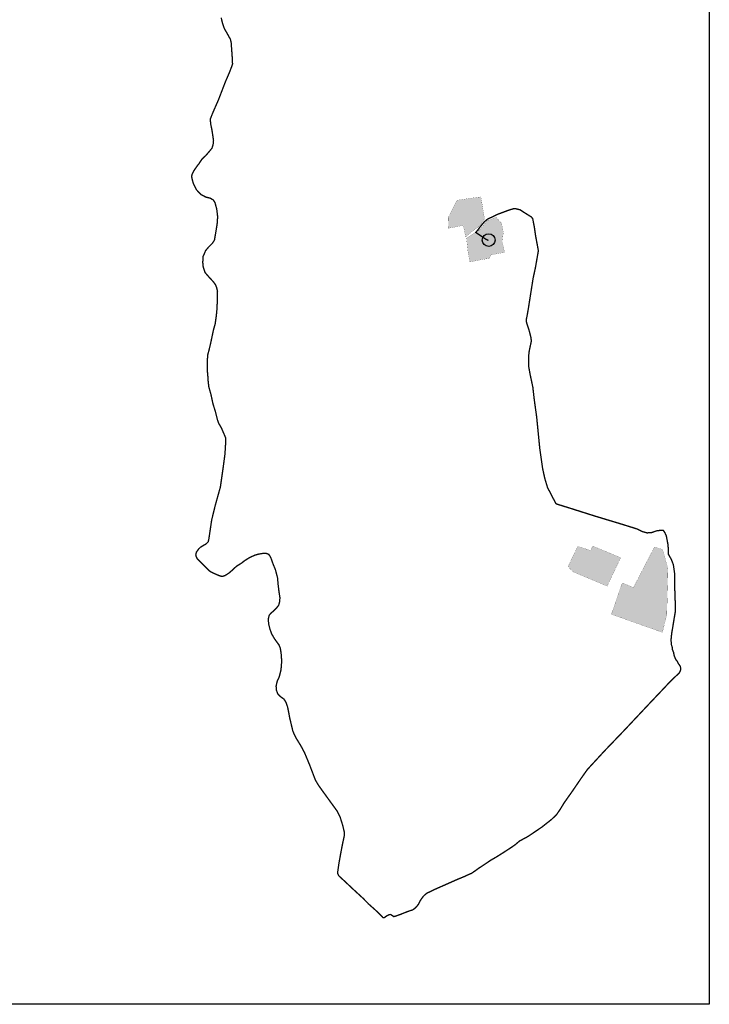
# Model space of a CAD drawing. Header units: metres. Extents: x 765762 to 778382, y 8991640 to 9008294.
# Tile 27 of 33: x 770893 to 776024, y 8991789 to 8999110. Entities that reach past the tile are written whole.
import ezdxf

# ---------------------------------------------------------------- set-up
doc = ezdxf.new("R2010")
doc.units = ezdxf.units.M
doc.linetypes.add('DASHED', pattern=[0.75, 0.5, -0.25])
for name, color, linetype in [('DESBROCE A2_T1', 200, 'Continuous'), ('P_GRILLA_LINEA', 8, 'Continuous'), ('Placemark', 7, 'Continuous'), ('T-ACUIFERO', 9, 'Continuous'), ('V-NODE-NGAS', 11, 'Continuous')]:
    doc.layers.add(name, color=color, linetype=linetype)

msp = doc.modelspace()

# ---------------------------------------------------------------- hatches: boundary and pattern name
at = {"layer": 'DESBROCE A2_T1'}
h = msp.add_hatch(color=10, dxfattribs=at)
h.dxf.hatch_style = 1
edge = h.paths.add_edge_path()
edge.add_arc((774382.197, 8997471.468), 47.314, 0, 360)
at = {"layer": 'T-ACUIFERO', "true_color": 0x158db2, "transparency": 33554554}
h = msp.add_hatch(color=134, dxfattribs=at)
h.dxf.hatch_style = 1
h.paths.add_polyline_path([(774217.208, 8997483.274), (774223.887, 8997423.808), (774228.517, 8997382.652), (774242.225, 8997308.441), (774339.473, 8997327.724), (774386.152, 8997334.881), (774398.714, 8997361.099), (774500.913, 8997379.769), (774483.07, 8997458.002), (774491.18, 8997529.383), (774478.405, 8997595.486), (774437.881, 8997641.363), (774368.582, 8997612.921), (774315.04, 8997547.788), (774267.896, 8997517.145)])
h.paths.add_polyline_path([(774210.616, 8997494.378), (774193.468, 8997580.501), (774083.299, 8997559.149), (774080.425, 8997637.802), (774120.123, 8997714.499), (774145.501, 8997767.173), (774249.918, 8997782.863), (774324.645, 8997792.595), (774351.168, 8997628.001), (774310.686, 8997573.424), (774255.18, 8997531.788)])
at = {"layer": 'T-ACUIFERO', "true_color": 0x9a9a93, "transparency": 33554554}
h = msp.add_hatch(color=252, dxfattribs=at)
h.dxf.hatch_style = 1
h.paths.add_polyline_path([(775364.707, 8995110), (775263.809, 8994898.159), (775007.569, 8995005.76), (774972.681, 8995044.908), (775044.66, 8995194.042), (775142.087, 8995163.756), (775155.874, 8995196.639)])
h.paths.add_polyline_path([(775676.517, 8995170.619), (775716.369, 8995025.712), (775707.492, 8994688.641), (775674.871, 8994554.338), (775295.025, 8994688.917), (775376.069, 8994922.993), (775459.098, 8994887.984), (775615.189, 8995189.114)])

# ---------------------------------------------------------------- linework, layer by layer
at = {"layer": 'DESBROCE A2_T1', "color": 10}
msp.add_circle((774382.197, 8997471.468), 47.314, dxfattribs=at)
at = {"layer": 'P_GRILLA_LINEA'}
msp.add_lwpolyline([(766343.791, 8991789.307), (766343.791, 9008185.864), (776023.791, 9008185.864), (776023.791, 8991789.307)], close=True, dxfattribs=at)
at = {"layer": 'Placemark', "color": 50, "linetype": 'DASHED', "ltscale": 5, "const_width": 10}
msp.add_lwpolyline([(774380.541, 8997468.742), (774358.032, 8997479.691), (774286.122, 8997528.102), (774301.964, 8997546.801), (774316.572, 8997567.024), (774348.237, 8997605.355), (774369.561, 8997624.019), (774382.924, 8997631.591), (774412.862, 8997645.171), (774450.034, 8997663.338), (774521.731, 8997690.126), (774548.094, 8997698.736), (774568.837, 8997704.854), (774585.743, 8997704.069), (774616.394, 8997696.079), (774641.765, 8997679.452), (774699.884, 8997642.932), (774709.718, 8997631.04), (774722.333, 8997565.632), (774731.309, 8997502.957), (774751.868, 8997392.657), (774747.913, 8997368.905), (774729.449, 8997263.471), (774713.056, 8997188.923), (774692.235, 8997057.05), (774678.535, 8996968.817), (774667.569, 8996905.921), (774661.358, 8996878.637), (774664.371, 8996855.651), (774683.417, 8996798.444), (774696.193, 8996748.051), (774699.763, 8996720.626), (774684.241, 8996648.907), (774678.567, 8996602.316), (774679.843, 8996530.923), (774691.703, 8996466.91), (774710.605, 8996378.38), (774721.113, 8996286.695), (774739.276, 8996155.741), (774762.174, 8995922.914), (774783.739, 8995771.745), (774799.75, 8995699.044), (774819.986, 8995631.388), (774850.228, 8995574.34), (774873.383, 8995528.769), (774884.098, 8995510.03), (774982.541, 8995479.552), (775170.526, 8995419.962), (775361.323, 8995362.351), (775483.493, 8995324.4), (775524.456, 8995304.387), (775560.622, 8995294.412), (775592.02, 8995295.826), (775631.041, 8995309.418), (775660.039, 8995313.336), (775681.88, 8995312.372), (775693.324, 8995295.169), (775703.587, 8995273.473), (775716.696, 8995204.338), (775719.16, 8995162.818), (775718.607, 8995137.037), (775740.733, 8995097.505), (775756.153, 8995058.1), (775766.168, 8994988.745), (775765.609, 8994908.98), (775769.402, 8994802.061), (775771.182, 8994734.972), (775769.918, 8994704.021), (775762.179, 8994658.037), (775751.434, 8994591.749), (775743.342, 8994545.422), (775740.835, 8994515.393), (775738.319, 8994497.383), (775740.275, 8994482.713), (775741.186, 8994465.035), (775747.654, 8994443.981), (775749.201, 8994426.324), (775757.959, 8994405.599), (775761.693, 8994384.315), (775766.53, 8994371.469), (775773.741, 8994353.79), (775783.42, 8994341.991), (775792.468, 8994323.874), (775801.908, 8994311.11), (775807.964, 8994301.361), (775810.348, 8994290.681), (775810.957, 8994277.999), (775805.859, 8994262.91), (775800.932, 8994253.858), (775791.37, 8994244.535), (775755.019, 8994210.804), (775722.097, 8994177.624), (775686.832, 8994139.964), (775577.859, 8994025.182), (775389.895, 8993825.182), (775244.097, 8993673.35), (775117.194, 8993535.752), (775070.292, 8993469.812), (775005.879, 8993375.312), (774945.225, 8993289.637), (774915.247, 8993240.759), (774887.676, 8993199.951), (774849.73, 8993163.593), (774777.718, 8993106.804), (774693.834, 8993050.053), (774672.954, 8993036.232), (774636.326, 8993016.563), (774611.07, 8993002.81), (774577.205, 8992973.868), (774541.311, 8992949.811), (774487.162, 8992914.537), (774441.792, 8992885.991), (774396.231, 8992859.699), (774352.361, 8992829.874), (774306.053, 8992799.418), (774278.613, 8992779.434), (774255.378, 8992763.839), (774223.596, 8992749.865), (774197.691, 8992737.785), (774153.401, 8992719.789), (774053.183, 8992675.387), (773977.336, 8992642.035), (773924.227, 8992616.268), (773906.759, 8992602.786), (773894.141, 8992589.99), (773879.261, 8992569.461), (773868.348, 8992551.282), (773858.536, 8992531.369), (773845.941, 8992516.195), (773831.633, 8992501.684), (773816.835, 8992491.524), (773792.182, 8992483.583), (773757.319, 8992470.505), (773726.299, 8992457.968), (773703.047, 8992449.751), (773687.928, 8992443.796), (773676.255, 8992441.656), (773669.046, 8992446.147), (773659.749, 8992452.927), (773649.541, 8992457.508), (773636.033, 8992453.406), (773625.676, 8992447.591), (773616.102, 8992441.713), (773611.118, 8992437.634), (773605.313, 8992432.772), (773600.168, 8992432.408), (773593.869, 8992435.52), (773586.967, 8992444.364), (773578.783, 8992452.6), (773563.523, 8992467.974), (773523.002, 8992504.926), (773489.631, 8992534.331), (773447.303, 8992577.81), (773380.862, 8992638.622), (773309.322, 8992705.932), (773267.403, 8992744.13), (773259.916, 8992759.391), (773258.683, 8992771.994), (773267.951, 8992836.788), (773281.83, 8992913.799), (773295.983, 8992986.894), (773307.694, 8993040.903), (773309.078, 8993066.075), (773296.142, 8993119.977), (773276.839, 8993181.705), (773254.816, 8993225.762), (773202.705, 8993297.544), (773154.193, 8993364.44), (773116.639, 8993416.752), (773093.468, 8993455.364), (773049.983, 8993569.369), (773012.308, 8993659.98), (772985.547, 8993710.131), (772949.724, 8993768.404), (772926.006, 8993817.685), (772902.067, 8993918.204), (772891.884, 8993972.455), (772885.903, 8994001.349), (772872.888, 8994037.207), (772858.807, 8994058.782), (772841.618, 8994070.734), (772826.925, 8994082.388), (772812.828, 8994098.096), (772803.113, 8994124.402), (772800.765, 8994154.843), (772808.662, 8994190.278), (772824.675, 8994225.683), (772832.613, 8994258.699), (772837.017, 8994274.949), (772842.362, 8994340.606), (772837.874, 8994401.054), (772831.547, 8994438.453), (772821.902, 8994461.586), (772799.469, 8994491.928), (772787.429, 8994509.251), (772767.885, 8994543.162), (772755.178, 8994577.853), (772745.293, 8994617.456), (772742.629, 8994649.309), (772745.055, 8994665.945), (772749.577, 8994682.132), (772765.186, 8994700.314), (772781.705, 8994713.309), (772803.528, 8994735.376), (772820.023, 8994757.004), (772826.566, 8994781.649), (772829.253, 8994811.415), (772821.848, 8994859.196), (772814.671, 8994918.584), (772811.891, 8994958.571), (772795.327, 8995021.432), (772778.409, 8995061.975), (772763.644, 8995103.709), (772756.423, 8995119.815), (772745.905, 8995134.577), (772730.332, 8995140.951), (772718.102, 8995142.954), (772699.987, 8995141.422), (772668.713, 8995135.892), (772640.349, 8995127.997), (772617.161, 8995116.788), (772595.416, 8995106.077), (772567.522, 8995088.125), (772540.722, 8995067.747), (772507.95, 8995047.558), (772489.514, 8995031.624), (772477.779, 8995019.55), (772465.219, 8995008.909), (772450.69, 8994996.472), (772434.562, 8994985.443), (772418.999, 8994976.367), (772405.378, 8994972.248), (772388.682, 8994972.553), (772367.691, 8994980.392), (772345.229, 8994990.261), (772316.576, 8995003.904), (772301.047, 8995014.202), (772281.234, 8995034.015), (772249.974, 8995065.566), (772232.695, 8995082.621), (772213.298, 8995102.886), (772206.228, 8995117.166), (772203.106, 8995130.194), (772207.787, 8995150.871), (772226.117, 8995176.534), (772238.112, 8995187.798), (772260.949, 8995201.461), (772277.924, 8995210.891), (772295.371, 8995227.958), (772300.828, 8995251.924), (772321.243, 8995389.549), (772347.28, 8995496.416), (772386.178, 8995635.694), (772405.087, 8995767.578), (772420.228, 8995880.323), (772426.053, 8995976.253), (772425.313, 8996001.18), (772413.012, 8996029.954), (772394.247, 8996073.248), (772372.754, 8996111.084), (772364.26, 8996134.992), (772348.698, 8996197.918), (772331.319, 8996252.092), (772315.726, 8996324.498), (772299.805, 8996380.872), (772294.868, 8996426.505), (772292.531, 8996464.003), (772289.078, 8996499.695), (772289.602, 8996545.207), (772290.219, 8996591.727), (772292.785, 8996621.112), (772300.649, 8996650.095), (772310.32, 8996689.878), (772318.859, 8996728.531), (772326.472, 8996764.908), (772334.807, 8996803.989), (772347.062, 8996847.223), (772355.437, 8996904.889), (772360.94, 8996960.886), (772364.324, 8997048.921), (772364.67, 8997091.676), (772357.204, 8997121.915), (772348.537, 8997140.96), (772332.632, 8997162.63), (772305.597, 8997191.721), (772272.103, 8997229.769), (772258.218, 8997272.631), (772255.231, 8997303.676), (772256.778, 8997347.714), (772265.889, 8997367.887), (772275.835, 8997392.358), (772297.981, 8997419.003), (772326.374, 8997447.138), (772341.958, 8997470.634), (772353.424, 8997538.37), (772361.864, 8997589.943), (772365.869, 8997644.687), (772358.754, 8997702.903), (772345.458, 8997751.068), (772332.922, 8997770.355), (772309.085, 8997783.245), (772278.28, 8997790.766), (772242.527, 8997808.859), (772209.125, 8997844.208), (772184.854, 8997892.033), (772176.847, 8997921.176), (772171.853, 8997944.881), (772176.945, 8997963.89), (772186.786, 8997983.542), (772212.109, 8998020.861), (772227.394, 8998040.079), (772247.892, 8998071.704), (772277.575, 8998099.954), (772302.655, 8998128.653), (772323.896, 8998155.166), (772331.809, 8998179.451), (772335.073, 8998212.193), (772323.667, 8998288.134), (772313.544, 8998336.863), (772311.292, 8998371.299), (772326.934, 8998411.333), (772345.827, 8998454.794), (772372.387, 8998515.264), (772397.341, 8998580.332), (772422.776, 8998646.614), (772453.952, 8998718.872), (772471.211, 8998763.684), (772476.553, 8998779.789), (772475.345, 8998814.885), (772469.322, 8998898.187), (772466.44, 8998938.6), (772461.057, 8998963.57), (772450.564, 8998982.484), (772432.593, 8999014.481), (772416.324, 8999042.551), (772407.708, 8999066.228), (772400.23, 8999089.763), (772392.055, 8999125.014)], dxfattribs=at)
at = {"layer": 'Placemark', "color": 30, "linetype": 'DASHED', "ltscale": 5, "const_width": 10}
msp.add_lwpolyline([(774380.541, 8997468.742), (774358.032, 8997479.691), (774286.122, 8997528.102), (774301.964, 8997546.801), (774316.572, 8997567.024), (774348.237, 8997605.355), (774369.561, 8997624.019), (774382.924, 8997631.591), (774412.862, 8997645.171), (774450.034, 8997663.338), (774521.731, 8997690.126), (774548.094, 8997698.736), (774568.837, 8997704.854), (774585.743, 8997704.069), (774616.394, 8997696.079), (774641.765, 8997679.452), (774699.884, 8997642.932), (774709.718, 8997631.04), (774722.333, 8997565.632), (774731.309, 8997502.957), (774751.868, 8997392.657), (774747.913, 8997368.905), (774729.449, 8997263.471), (774713.056, 8997188.923), (774692.235, 8997057.05), (774678.535, 8996968.817), (774667.569, 8996905.921), (774661.358, 8996878.637), (774664.371, 8996855.651), (774683.417, 8996798.444), (774696.193, 8996748.051), (774699.763, 8996720.626), (774684.241, 8996648.907), (774678.567, 8996602.316), (774679.843, 8996530.923), (774691.703, 8996466.91), (774710.605, 8996378.38), (774721.113, 8996286.695), (774739.276, 8996155.741), (774762.174, 8995922.914), (774783.739, 8995771.745), (774799.75, 8995699.044), (774819.986, 8995631.388), (774850.228, 8995574.34), (774873.383, 8995528.769), (774884.098, 8995510.03), (774982.541, 8995479.552), (775170.526, 8995419.962), (775361.323, 8995362.351), (775483.493, 8995324.4), (775524.456, 8995304.387), (775560.622, 8995294.412), (775592.02, 8995295.826), (775631.041, 8995309.418), (775660.039, 8995313.336), (775681.88, 8995312.372), (775693.324, 8995295.169), (775703.587, 8995273.473), (775716.696, 8995204.338), (775719.16, 8995162.818), (775718.607, 8995137.037), (775740.733, 8995097.505), (775756.153, 8995058.1), (775766.168, 8994988.745), (775765.609, 8994908.98), (775769.402, 8994802.061), (775771.182, 8994734.972), (775769.918, 8994704.021), (775762.179, 8994658.037), (775751.434, 8994591.749), (775743.342, 8994545.422), (775740.835, 8994515.393), (775738.319, 8994497.383), (775740.275, 8994482.713), (775741.186, 8994465.035), (775747.654, 8994443.981), (775749.201, 8994426.324), (775757.959, 8994405.599), (775761.693, 8994384.315), (775766.53, 8994371.469), (775773.741, 8994353.79), (775783.42, 8994341.991), (775792.468, 8994323.874), (775801.908, 8994311.11), (775807.964, 8994301.361), (775810.348, 8994290.681), (775810.957, 8994277.999), (775805.859, 8994262.91), (775800.932, 8994253.858), (775791.37, 8994244.535), (775755.019, 8994210.804), (775722.097, 8994177.624), (775686.832, 8994139.964), (775577.859, 8994025.182), (775389.895, 8993825.182), (775244.097, 8993673.35), (775117.194, 8993535.752), (775070.292, 8993469.812), (775005.879, 8993375.312), (774945.225, 8993289.637), (774915.247, 8993240.759), (774887.676, 8993199.951), (774849.73, 8993163.593), (774777.718, 8993106.804), (774693.834, 8993050.053), (774672.954, 8993036.232), (774636.326, 8993016.563), (774611.07, 8993002.81), (774577.205, 8992973.868), (774541.311, 8992949.811), (774487.162, 8992914.537), (774441.792, 8992885.991), (774396.231, 8992859.699), (774352.361, 8992829.874), (774306.053, 8992799.418), (774278.613, 8992779.434), (774255.378, 8992763.839), (774223.596, 8992749.865), (774197.691, 8992737.785), (774153.401, 8992719.789), (774053.183, 8992675.387), (773977.336, 8992642.035), (773924.227, 8992616.268), (773906.759, 8992602.786), (773894.141, 8992589.99), (773879.261, 8992569.461), (773868.348, 8992551.282), (773858.536, 8992531.369), (773845.941, 8992516.195), (773831.633, 8992501.684), (773816.835, 8992491.524), (773792.182, 8992483.583), (773757.319, 8992470.505), (773726.299, 8992457.968), (773703.047, 8992449.751), (773687.928, 8992443.796), (773676.255, 8992441.656), (773669.046, 8992446.147), (773659.749, 8992452.927), (773649.541, 8992457.508), (773636.033, 8992453.406), (773625.676, 8992447.591), (773616.102, 8992441.713), (773611.118, 8992437.634), (773605.313, 8992432.772), (773600.168, 8992432.408), (773593.869, 8992435.52), (773586.967, 8992444.364), (773578.783, 8992452.6), (773563.523, 8992467.974), (773523.002, 8992504.926), (773489.631, 8992534.331), (773447.303, 8992577.81), (773380.862, 8992638.622), (773309.322, 8992705.932), (773267.403, 8992744.13), (773259.916, 8992759.391), (773258.683, 8992771.994), (773267.951, 8992836.788), (773281.83, 8992913.799), (773295.983, 8992986.894), (773307.694, 8993040.903), (773309.078, 8993066.075), (773296.142, 8993119.977), (773276.839, 8993181.705), (773254.816, 8993225.762), (773202.705, 8993297.544), (773154.193, 8993364.44), (773116.639, 8993416.752), (773093.468, 8993455.364), (773049.983, 8993569.369), (773012.308, 8993659.98), (772985.547, 8993710.131), (772949.724, 8993768.404), (772926.006, 8993817.685), (772902.067, 8993918.204), (772891.884, 8993972.455), (772885.903, 8994001.349), (772872.888, 8994037.207), (772858.807, 8994058.782), (772841.618, 8994070.734), (772826.925, 8994082.388), (772812.828, 8994098.096), (772803.113, 8994124.402), (772800.765, 8994154.843), (772808.662, 8994190.278), (772824.675, 8994225.683), (772832.613, 8994258.699), (772837.017, 8994274.949), (772842.362, 8994340.606), (772837.874, 8994401.054), (772831.547, 8994438.453), (772821.902, 8994461.586), (772799.469, 8994491.928), (772787.429, 8994509.251), (772767.885, 8994543.162), (772755.178, 8994577.853), (772745.293, 8994617.456), (772742.629, 8994649.309), (772745.055, 8994665.945), (772749.577, 8994682.132), (772765.186, 8994700.314), (772781.705, 8994713.309), (772803.528, 8994735.376), (772820.023, 8994757.004), (772826.566, 8994781.649), (772829.253, 8994811.415), (772821.848, 8994859.196), (772814.671, 8994918.584), (772811.891, 8994958.571), (772795.327, 8995021.432), (772778.409, 8995061.975), (772763.644, 8995103.709), (772756.423, 8995119.815), (772745.905, 8995134.577), (772730.332, 8995140.951), (772718.102, 8995142.954), (772699.987, 8995141.422), (772668.713, 8995135.892), (772640.349, 8995127.997), (772617.161, 8995116.788), (772595.416, 8995106.077), (772567.522, 8995088.125), (772540.722, 8995067.747), (772507.95, 8995047.558), (772489.514, 8995031.624), (772477.779, 8995019.55), (772465.219, 8995008.909), (772450.69, 8994996.472), (772434.562, 8994985.443), (772418.999, 8994976.367), (772405.378, 8994972.248), (772388.682, 8994972.553), (772367.691, 8994980.392), (772345.229, 8994990.261), (772316.576, 8995003.904), (772301.047, 8995014.202), (772281.234, 8995034.015), (772249.974, 8995065.566), (772232.695, 8995082.621), (772213.298, 8995102.886), (772206.228, 8995117.166), (772203.106, 8995130.194), (772207.787, 8995150.871), (772226.117, 8995176.534), (772238.112, 8995187.798), (772260.949, 8995201.461), (772277.924, 8995210.891), (772295.371, 8995227.958), (772300.828, 8995251.924), (772321.243, 8995389.549), (772347.28, 8995496.416), (772386.178, 8995635.694), (772405.087, 8995767.578), (772420.228, 8995880.323), (772426.053, 8995976.253), (772425.313, 8996001.18), (772413.012, 8996029.954), (772394.247, 8996073.248), (772372.754, 8996111.084), (772364.26, 8996134.992), (772348.698, 8996197.918), (772331.319, 8996252.092), (772315.726, 8996324.498), (772299.805, 8996380.872), (772294.868, 8996426.505), (772292.531, 8996464.003), (772289.078, 8996499.695), (772289.602, 8996545.207), (772290.219, 8996591.727), (772292.785, 8996621.112), (772300.649, 8996650.095), (772310.32, 8996689.878), (772318.859, 8996728.531), (772326.472, 8996764.908), (772334.807, 8996803.989), (772347.062, 8996847.223), (772355.437, 8996904.889), (772360.94, 8996960.886), (772364.324, 8997048.921), (772364.67, 8997091.676), (772357.204, 8997121.915), (772348.537, 8997140.96), (772332.632, 8997162.63), (772305.597, 8997191.721), (772272.103, 8997229.769), (772258.218, 8997272.631), (772255.231, 8997303.676), (772256.778, 8997347.714), (772265.889, 8997367.887), (772275.835, 8997392.358), (772297.981, 8997419.003), (772326.374, 8997447.138), (772341.958, 8997470.634), (772353.424, 8997538.37), (772361.864, 8997589.943), (772365.869, 8997644.687), (772358.754, 8997702.903), (772345.458, 8997751.068), (772332.922, 8997770.355), (772309.085, 8997783.245), (772278.28, 8997790.766), (772242.527, 8997808.859), (772209.125, 8997844.208), (772184.854, 8997892.033), (772176.847, 8997921.176), (772171.853, 8997944.881), (772176.945, 8997963.89), (772186.786, 8997983.542), (772212.109, 8998020.861), (772227.394, 8998040.079), (772247.892, 8998071.704), (772277.575, 8998099.954), (772302.655, 8998128.653), (772323.896, 8998155.166), (772331.809, 8998179.451), (772335.073, 8998212.193), (772323.667, 8998288.134), (772313.544, 8998336.863), (772311.292, 8998371.299), (772326.934, 8998411.333), (772345.827, 8998454.794), (772372.387, 8998515.264), (772397.341, 8998580.332), (772422.776, 8998646.614), (772453.952, 8998718.872), (772471.211, 8998763.684), (772476.553, 8998779.789), (772475.345, 8998814.885), (772469.322, 8998898.187), (772466.44, 8998938.6), (772461.057, 8998963.57), (772450.564, 8998982.484), (772432.593, 8999014.481), (772416.324, 8999042.551), (772407.708, 8999066.228), (772400.23, 8999089.763), (772392.055, 8999125.014)], dxfattribs=at)
at = {"layer": 'V-NODE-NGAS', "color": 210, "linetype": 'DASHED', "ltscale": 10, "transparency": 33554687, "const_width": 1}
for points in [[(774210.616, 8997494.378), (774210.616, 8997494.378), (774193.468, 8997580.501), (774083.299, 8997559.149), (774080.425, 8997637.802), (774120.123, 8997714.499), (774145.501, 8997767.173), (774249.918, 8997782.863), (774324.645, 8997792.595), (774351.168, 8997628.001), (774310.686, 8997573.424), (774255.18, 8997531.788), (774210.616, 8997494.378)], [(774217.208, 8997483.274), (774223.887, 8997423.808), (774228.517, 8997382.652), (774242.225, 8997308.441), (774339.473, 8997327.724), (774386.152, 8997334.881), (774398.714, 8997361.099), (774500.913, 8997379.769), (774483.07, 8997458.002), (774491.18, 8997529.383), (774478.405, 8997595.486), (774437.881, 8997641.363), (774368.582, 8997612.921), (774315.04, 8997547.788), (774267.896, 8997517.145), (774217.208, 8997483.274)]]:
    msp.add_lwpolyline(points, dxfattribs=at)
at = {"layer": 'V-NODE-NGAS', "color": 0, "linetype": 'DASHED', "ltscale": 5, "transparency": 33554687, "const_width": 1}
for points in [[(775364.707, 8995110), (775263.809, 8994898.159), (775263.809, 8994898.159), (775263.809, 8994898.159), (775263.809, 8994898.159), (775263.809, 8994898.159), (775007.569, 8995005.76), (775007.569, 8995005.76), (775007.569, 8995005.76), (775007.569, 8995005.76), (774972.681, 8995044.908), (775044.66, 8995194.042), (775142.087, 8995163.756), (775155.874, 8995196.639), (775364.707, 8995110)], [(775676.517, 8995170.619), (775716.369, 8995025.712), (775716.369, 8995025.712), (775707.492, 8994688.641), (775674.871, 8994554.338), (775295.025, 8994688.917), (775295.025, 8994688.917), (775295.025, 8994688.917), (775376.069, 8994922.993), (775459.098, 8994887.984), (775615.189, 8995189.114), (775615.189, 8995189.114), (775615.189, 8995189.114), (775615.189, 8995189.114), (775615.189, 8995189.114), (775676.517, 8995170.619)]]:
    msp.add_lwpolyline(points, dxfattribs=at)

doc.saveas('drawing.dxf')
